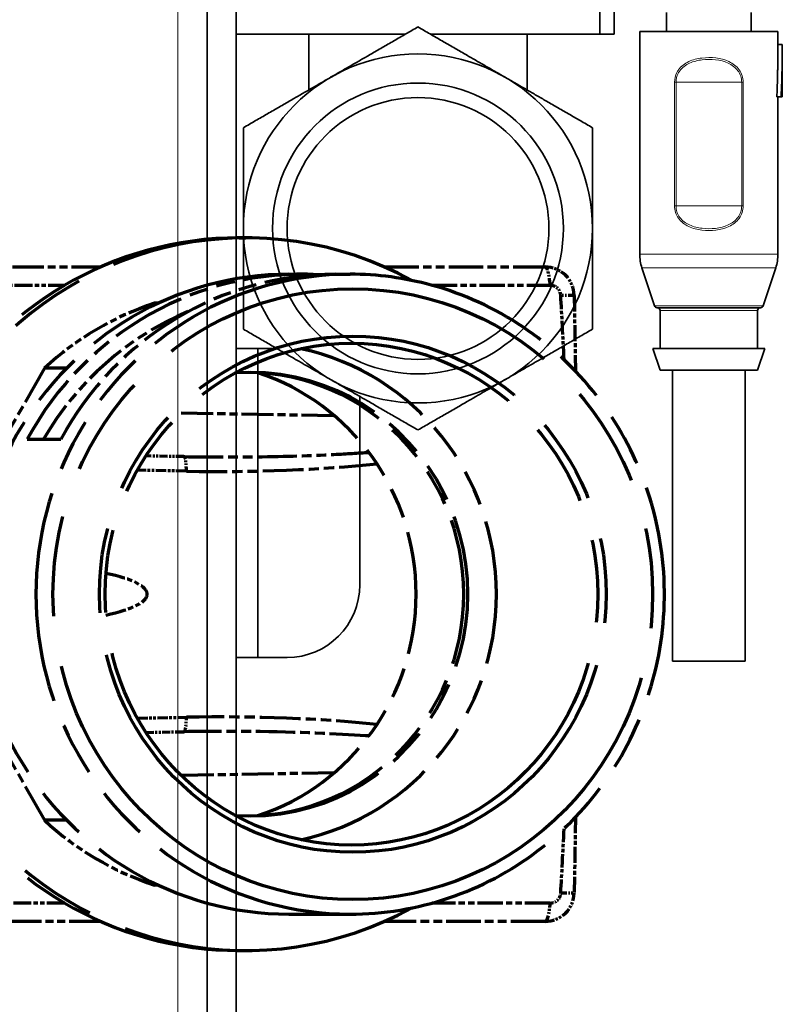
# Model space of a CAD drawing. Header units: millimetres. Extents: x 0 to 7128, y 0 to 5040.
# Tile 188 of 215: x 5041 to 5093, y 3897 to 3965. Entities that reach past the tile are written whole.
import ezdxf

# ---------------------------------------------------------------- set-up
doc = ezdxf.new("R2010")
doc.units = ezdxf.units.MM
doc.header["$LTSCALE"] = 12
doc.linetypes.add('DOUBLE_DASH_CHAIN', pattern=[1.2403, 0.6614, -0.0827, 0.1654, -0.0827, 0.1654, -0.0827])
doc.layers.add('Spigoli tangenti visibili(ISO)', color=7, linetype='Continuous', lineweight=15, true_color=0x00803f)
doc.layers.add('Spigoli visibili(ISO)', color=7, linetype='Continuous', lineweight=35)
doc.layers.add('Tratto-punto-punto(ISO)', color=7, linetype='DOUBLE_DASH_CHAIN', lineweight=70)

msp = doc.modelspace()

# ---------------------------------------------------------------- linework, layer by layer
at = {"layer": 'Spigoli tangenti visibili(ISO)'}
for p, q in [((5051.816, 3882.162), (5051.816, 3967.043)), ((5085.959, 3960.862), (5085.959, 3952.362)), ((5086.058, 3960.862), (5085.959, 3960.862)), ((5086.058, 3952.362), (5086.058, 3960.862)), ((5090.574, 3960.862), (5086.058, 3960.862)), ((5090.574, 3960.862), (5090.674, 3960.862)), ((5090.574, 3960.862), (5090.574, 3952.362)), ((5090.674, 3952.362), (5090.674, 3960.862)), ((5085.959, 3952.362), (5086.058, 3952.362)), ((5090.574, 3952.362), (5086.058, 3952.362)), ((5090.674, 3952.362), (5090.574, 3952.362)), ((5083.566, 3949.042), (5093.066, 3949.042)), ((5083.716, 3948.106), (5092.917, 3948.106)), ((5084.571, 3945.5), (5092.061, 3945.5)), ((5084.966, 3945.162), (5091.666, 3945.162))]:
    msp.add_line(p, q, dxfattribs=at)
for points, knots in [([(5090.674, 3960.862), (5090.674, 3961.168), (5090.472, 3961.782), (5089.476, 3962.513), (5088.134, 3962.638), (5086.904, 3962.337), (5086.347, 3961.915), (5086.033, 3961.398), (5085.959, 3961.092), (5085.959, 3960.862)], [-0.6429216, -0.6429216, -0.6429216, -0.6429216, -0.5510757, -0.4592297, -0.2755378, -0.1836919, -0.0918459, -0.0688845, 0, 0, 0, 0]), ([(5086.058, 3960.862), (5086.058, 3961.075), (5086.129, 3961.358), (5086.43, 3961.837), (5086.963, 3962.228), (5088.142, 3962.506), (5089.427, 3962.39), (5090.382, 3961.714), (5090.574, 3961.145), (5090.574, 3960.862)], [0, 0, 0, 0, 0.0688845, 0.0918459, 0.1836919, 0.2755378, 0.4592297, 0.5510757, 0.6429216, 0.6429216, 0.6429216, 0.6429216]), ([(5085.959, 3952.362), (5085.959, 3952.209), (5085.983, 3952.055), (5086.03, 3951.91), (5086.076, 3951.765), (5086.146, 3951.629), (5086.233, 3951.507), (5086.408, 3951.262), (5086.656, 3951.074), (5086.934, 3950.942), (5087.212, 3950.81), (5087.52, 3950.735), (5087.836, 3950.696), (5088.47, 3950.617), (5089.141, 3950.68), (5089.696, 3950.944), (5089.973, 3951.076), (5090.223, 3951.259), (5090.398, 3951.504), (5090.572, 3951.749), (5090.674, 3952.056), (5090.674, 3952.362)], [-0.6429216, -0.6429216, -0.6429216, -0.6429216, -0.5969987, -0.5969987, -0.5969987, -0.5510757, -0.5510757, -0.5510757, -0.4592297, -0.4592297, -0.4592297, -0.3673838, -0.3673838, -0.3673838, -0.1836919, -0.1836919, -0.1836919, -0.0918459, -0.0918459, -0.0918459, 0, 0, 0, 0]), ([(5090.574, 3952.362), (5090.574, 3952.078), (5090.381, 3951.51), (5089.428, 3950.833), (5088.142, 3950.717), (5086.964, 3950.995), (5086.369, 3951.431), (5086.105, 3951.935), (5086.058, 3952.22), (5086.058, 3952.362)], [0, 0, 0, 0, 0.0918459, 0.1836919, 0.3673838, 0.4592297, 0.5510757, 0.5969987, 0.6429216, 0.6429216, 0.6429216, 0.6429216])]:
    msp.add_open_spline(points, degree=3, knots=knots, dxfattribs=at)
at = {"layer": 'Spigoli visibili(ISO)'}
for p, q in [((5053.816, 3882.162), (5053.816, 4039.662)), ((5055.816, 3964.162), (5055.816, 4014.162)), ((5055.816, 3964.162), (5055.816, 4014.162)), ((5080.816, 4014.162), (5080.816, 3964.162)), ((5080.816, 3964.162), (5080.816, 4014.162)), ((5081.816, 3966.162), (5081.816, 3964.162)), ((5085.416, 3964.362), (5085.416, 3965.662)), ((5091.216, 3964.362), (5091.216, 3965.662)), ((5055.816, 3882.162), (5055.816, 3964.162)), ((5067.444, 3964.162), (5055.816, 3964.162)), ((5060.816, 3960.335), (5060.816, 3964.162)), ((5080.816, 3964.162), (5069.188, 3964.162)), ((5075.816, 3960.335), (5075.816, 3964.162)), ((5080.816, 3964.162), (5081.816, 3964.162)), ((5083.566, 3964.362), (5093.066, 3964.362)), ((5083.566, 3964.362), (5083.566, 3949.042)), ((5093.066, 3964.362), (5093.066, 3963.462)), ((5093.066, 3963.462), (5093.366, 3963.462)), ((5093.366, 3963.462), (5093.366, 3959.862)), ((5092.99, 3959.862), (5093.285, 3959.862)), ((5093.066, 3959.862), (5093.066, 3949.042)), ((5093.366, 3959.862), (5093.285, 3959.862)), ((5084.571, 3945.5), (5083.716, 3948.106)), ((5092.061, 3945.5), (5092.917, 3948.106)), ((5084.761, 3945.362), (5091.871, 3945.362)), ((5084.966, 3945.162), (5084.966, 3942.562)), ((5091.666, 3945.162), (5091.666, 3942.562)), ((5058.606, 3942.559), (5055.816, 3942.559)), ((5057.316, 3921.309), (5057.316, 3942.559)), ((5084.466, 3942.562), (5092.166, 3942.562)), ((5084.966, 3941.062), (5084.466, 3942.562)), ((5091.666, 3941.062), (5092.166, 3942.562)), ((5084.966, 3941.062), (5091.666, 3941.062)), ((5085.816, 3941.062), (5085.816, 3921.062)), ((5090.816, 3941.062), (5090.816, 3921.062)), ((5064.316, 3926.309), (5064.316, 3939.262)), ((5057.316, 3921.309), (5055.816, 3921.309)), ((5059.316, 3921.309), (5057.316, 3921.309)), ((5090.816, 3921.062), (5085.816, 3921.062))]:
    msp.add_line(p, q, dxfattribs=at)
for radius in [12, 10, 9]:
    msp.add_circle((5068.316, 3950.809), radius, dxfattribs=at)
for centre, radius, start, end in [((5086.566, 3949.042), 3, 180, 198.16596), ((5090.066, 3949.042), 3, 341.83404, 0), ((5084.761, 3945.562), 0.2, 198.16596, 270), ((5084.766, 3945.162), 0.2, 0, 90), ((5091.866, 3945.162), 0.2, 90, 180), ((5091.871, 3945.562), 0.2, 270, 341.83404), ((5059.316, 3926.309), 5, 270, 0)]:
    msp.add_arc(centre, radius, start, end, dxfattribs=at)
for points, weights in [([(5068.316, 3964.665), (5065.101, 3962.809), (5062.316, 3961.201)], [1.10124099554, 1.08923013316, 1]), ([(5074.316, 3961.201), (5071.531, 3962.809), (5068.316, 3964.665)], [1, 1.08923013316, 1.10124099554]), ([(5062.316, 3961.201), (5059.531, 3959.593), (5056.316, 3957.737)], [1, 1.08923013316, 1.10124099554]), ([(5080.316, 3957.737), (5077.101, 3959.593), (5074.316, 3961.201)], [1.10124099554, 1.08923013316, 1]), ([(5056.316, 3957.737), (5056.316, 3954.024), (5056.316, 3950.809)], [1.10124099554, 1.08923013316, 1]), ([(5080.316, 3950.809), (5080.316, 3954.024), (5080.316, 3957.737)], [1, 1.08923013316, 1.10124099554]), ([(5056.316, 3950.809), (5056.316, 3947.593), (5056.316, 3943.881)], [1, 1.08923013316, 1.10124099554]), ([(5080.316, 3943.881), (5080.316, 3947.593), (5080.316, 3950.809)], [1.10124099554, 1.08923013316, 1]), ([(5056.316, 3943.881), (5059.531, 3942.024), (5062.316, 3940.417)], [1.10124099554, 1.08923013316, 1]), ([(5074.316, 3940.417), (5077.101, 3942.024), (5080.316, 3943.881)], [1, 1.08923013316, 1.10124099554]), ([(5062.316, 3940.417), (5065.101, 3938.809), (5068.316, 3936.952)], [1, 1.08923013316, 1.10124099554]), ([(5068.316, 3936.952), (5071.531, 3938.809), (5074.316, 3940.417)], [1.10124099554, 1.08923013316, 1])]:
    msp.add_rational_spline(points, weights, degree=2, dxfattribs=at)
for points, knots in [([(5092.99, 3959.862), (5092.999, 3960.062), (5093.012, 3960.412), (5093.025, 3960.812), (5093.034, 3961.112), (5093.039, 3961.312), (5093.045, 3961.562), (5093.049, 3961.762), (5093.054, 3962.012), (5093.057, 3962.212), (5093.06, 3962.462), (5093.062, 3962.662), (5093.064, 3962.912), (5093.066, 3963.162), (5093.066, 3963.362), (5093.066, 3963.462)], [-0.3698986, -0.3698986, -0.3698986, -0.3698986, -0.3082489, -0.2620115, -0.2465991, -0.2157742, -0.2003618, -0.1695369, -0.1541244, -0.1232995, -0.1078871, -0.0770622, -0.0616498, -0.0308249, 0, 0, 0, 0]), ([(5093.366, 3963.462), (5093.366, 3963.362), (5093.366, 3963.162), (5093.364, 3962.912), (5093.362, 3962.662), (5093.36, 3962.462), (5093.356, 3962.212), (5093.353, 3962.012), (5093.348, 3961.762), (5093.344, 3961.562), (5093.337, 3961.312), (5093.332, 3961.112), (5093.323, 3960.812), (5093.309, 3960.412), (5093.294, 3960.062), (5093.285, 3959.862)], [0, 0, 0, 0, 0.0308249, 0.0616498, 0.0770622, 0.1078871, 0.1232995, 0.1541244, 0.1695369, 0.2003618, 0.2157742, 0.2465991, 0.2620115, 0.3082489, 0.3698986, 0.3698986, 0.3698986, 0.3698986])]:
    msp.add_open_spline(points, degree=3, knots=knots, dxfattribs=at)
at = {"layer": 'Tratto-punto-punto(ISO)', "ltscale": 0.06603}
for p, q in [((5056.016, 3950.162), (5056.493, 3950.162)), ((5056.016, 3901.162), (5056.493, 3901.162))]:
    msp.add_line(p, q, dxfattribs=at)
at = {"layer": 'Tratto-punto-punto(ISO)', "ltscale": 0.272783}
for p, q in [((5036.372, 3948.162), (5046.499, 3948.162)), ((5046.499, 3903.162), (5036.372, 3903.162))]:
    msp.add_line(p, q, dxfattribs=at)
at = {"layer": 'Tratto-punto-punto(ISO)', "ltscale": 0.297601}
for p, q in [((5066.01, 3948.162), (5077.058, 3948.162)), ((5077.058, 3903.162), (5066.01, 3903.162))]:
    msp.add_line(p, q, dxfattribs=at)
at = {"layer": 'Tratto-punto-punto(ISO)', "ltscale": 0.124224}
msp.add_line((5059.451, 3947.662), (5060.347, 3947.662), dxfattribs=at)
at = {"layer": 'Tratto-punto-punto(ISO)', "ltscale": 0.13745}
msp.add_line((5062.656, 3947.662), (5063.648, 3947.662), dxfattribs=at)
at = {"layer": 'Tratto-punto-punto(ISO)', "ltscale": 0.154608}
for p, q in [((5038.288, 3946.902), (5044.029, 3946.902)), ((5044.029, 3904.422), (5038.288, 3904.422))]:
    msp.add_line(p, q, dxfattribs=at)
at = {"layer": 'Tratto-punto-punto(ISO)', "ltscale": 0.219016}
for p, q in [((5069.281, 3946.902), (5077.413, 3946.902)), ((5077.413, 3904.422), (5069.281, 3904.422))]:
    msp.add_line(p, q, dxfattribs=at)
at = {"layer": 'Tratto-punto-punto(ISO)', "ltscale": 0.034039}
for p, q in [((5050.454, 3945.662), (5050.208, 3945.662)), ((5050.454, 3905.662), (5050.208, 3905.662))]:
    msp.add_line(p, q, dxfattribs=at)
at = {"layer": 'Tratto-punto-punto(ISO)', "ltscale": 0.137539}
for p, q in [((5079.058, 3946.197), (5079.148, 3940.995)), ((5079.148, 3910.329), (5079.058, 3905.127))]:
    msp.add_line(p, q, dxfattribs=at)
at = {"layer": 'Tratto-punto-punto(ISO)', "ltscale": 0.338651}
for p, q in [((5042.634, 3941.207), (5036.348, 3930.117)), ((5036.348, 3921.207), (5042.634, 3910.117))]:
    msp.add_line(p, q, dxfattribs=at)
at = {"layer": 'Tratto-punto-punto(ISO)', "ltscale": 0.212792}
for p, q in [((5044.169, 3941.207), (5042.634, 3941.207)), ((5044.169, 3910.117), (5042.634, 3910.117))]:
    msp.add_line(p, q, dxfattribs=at)
at = {"layer": 'Tratto-punto-punto(ISO)', "ltscale": 0.277855}
for p, q in [((5052.043, 3938.131), (5062.548, 3937.948)), ((5062.548, 3913.376), (5052.043, 3913.193))]:
    msp.add_line(p, q, dxfattribs=at)
at = {"layer": 'Tratto-punto-punto(ISO)', "ltscale": 0.319969}
msp.add_line((5041.451, 3936.313), (5043.76, 3936.313), dxfattribs=at)
at = {"layer": 'Tratto-punto-punto(ISO)', "ltscale": 0.068998}
for p, q in [((5052.224, 3935.12), (5049.612, 3935.165)), ((5049.612, 3916.159), (5052.224, 3916.204))]:
    msp.add_line(p, q, dxfattribs=at)
at = {"layer": 'Tratto-punto-punto(ISO)', "ltscale": 0.09095}
for p, q in [((5052.397, 3934.12), (5049.019, 3934.179)), ((5049.019, 3917.145), (5052.397, 3917.204))]:
    msp.add_line(p, q, dxfattribs=at)
at = {"layer": 'Tratto-punto-punto(ISO)', "ltscale": 0.581844}
msp.add_line((5059.451, 3903.662), (5063.648, 3903.662), dxfattribs=at)
at = {"layer": 'Tratto-punto-punto(ISO)', "ltscale": 0.082078}
for centre, start, end in [((5077.058, 3946.162), 1, 90), ((5077.058, 3905.162), 270, 359)]:
    msp.add_arc(centre, 2, start, end, dxfattribs=at)
at = {"layer": 'Tratto-punto-punto(ISO)', "ltscale": 2.676167}
msp.add_ellipse((5056.493, 3925.662), major_axis=(0, 24.5), ratio=0.981627, start_param=5.789196, end_param=9.918768, dxfattribs=at)
at = {"layer": 'Tratto-punto-punto(ISO)', "ltscale": 2.035883}
msp.add_ellipse((5056.016, 3925.662), major_axis=(0, 24.5), ratio=0.981627, start_param=0, end_param=3.141593, dxfattribs=at)
at = {"layer": 'Tratto-punto-punto(ISO)', "ltscale": 0.651046}
msp.add_ellipse((5060.347, 3925.662), major_axis=(0, 22), ratio=0.981627, start_param=6.229705, end_param=7.348621, dxfattribs=at)
at = {"layer": 'Tratto-punto-punto(ISO)', "ltscale": 0.062955}
for centre, major_axis, start_param, end_param in [((5077.058, 3946.162), (0, 2), 5.091303, 6.283185), ((5077.058, 3905.162), (0, -2), 0, 1.191882)]:
    msp.add_ellipse(centre, major_axis=major_axis, ratio=0.190809, start_param=start_param, end_param=end_param, dxfattribs=at)
at = {"layer": 'Tratto-punto-punto(ISO)', "ltscale": 1.82813}
for centre in [(5059.451, 3925.662), (5063.648, 3925.662)]:
    msp.add_ellipse(centre, major_axis=(0, 22), ratio=0.981627, start_param=0, end_param=3.141593, dxfattribs=at)
at = {"layer": 'Tratto-punto-punto(ISO)', "ltscale": 0.619924}
msp.add_ellipse((5062.656, 3925.662), major_axis=(0, 22), ratio=0.981627, start_param=0, end_param=1.065436, dxfattribs=at)
at = {"layer": 'Tratto-punto-punto(ISO)', "ltscale": 3.490157}
msp.add_ellipse((5063.839, 3925.662), major_axis=(0, -21), ratio=0.981627, dxfattribs=at)
at = {"layer": 'Tratto-punto-punto(ISO)', "ltscale": 0.029501}
for centre, major_axis, start_param, end_param in [((5077.413, 3946.162), (0, 0.74), 4.770626, 6.283185), ((5077.413, 3905.162), (0, -0.74), 0, 1.512559)]:
    msp.add_ellipse(centre, major_axis=major_axis, ratio=0.981627, start_param=start_param, end_param=end_param, dxfattribs=at)
at = {"layer": 'Tratto-punto-punto(ISO)', "ltscale": 0.237377}
for major_axis, start_param, end_param in [((0, 21), 0.309845, 0.737353), ((0, -21), 5.545832, 5.973341)]:
    msp.add_ellipse((5056.493, 3925.662), major_axis=major_axis, ratio=0.981627, start_param=start_param, end_param=end_param, dxfattribs=at)
at = {"layer": 'Tratto-punto-punto(ISO)', "ltscale": 0.052819}
for centre, major_axis, start_param, end_param in [((5077.058, 3946.162), (2, 0.035), 0, 1.000278), ((5077.058, 3905.162), (2, -0.035), 5.282907, 6.283185)]:
    msp.add_ellipse(centre, major_axis=major_axis, ratio=0.014385, start_param=start_param, end_param=end_param, dxfattribs=at)
at = {"layer": 'Tratto-punto-punto(ISO)', "ltscale": 0.117323}
for centre, major_axis, start_param, end_param in [((5078.916, 3839.71), (-1.619, 114.597), 5.810851, 5.904663), ((5078.916, 4011.614), (1.619, 114.597), 3.520115, 3.613927)]:
    msp.add_ellipse(centre, major_axis=major_axis, ratio=0.01713, start_param=start_param, end_param=end_param, dxfattribs=at)
at = {"layer": 'Tratto-punto-punto(ISO)', "ltscale": 0.360891}
msp.add_ellipse((5060.347, 3925.662), major_axis=(0, 21), ratio=0.981627, start_param=0.389032, end_param=1.038891, dxfattribs=at)
at = {"layer": 'Tratto-punto-punto(ISO)', "ltscale": 2.949999}
msp.add_ellipse((5063.839, 3925.662), major_axis=(0, -17.75), ratio=0.981627, dxfattribs=at)
at = {"layer": 'Tratto-punto-punto(ISO)', "ltscale": 2.866897}
msp.add_ellipse((5063.744, 3925.662), major_axis=(0, -17.25), ratio=0.981627, dxfattribs=at)
at = {"layer": 'Tratto-punto-punto(ISO)', "ltscale": 1.244376}
msp.add_ellipse((5056.779, 3925.662), major_axis=(0, -17.25), ratio=0.981627, start_param=0.207127, end_param=2.934466, dxfattribs=at)
at = {"layer": 'Tratto-punto-punto(ISO)', "ltscale": 1.321905}
msp.add_ellipse((5056.779, 3925.662), major_axis=(0, -15.25), ratio=0.981627, start_param=6.215374, end_param=9.492589, dxfattribs=at)
at = {"layer": 'Tratto-punto-punto(ISO)', "ltscale": 1.259483}
msp.add_ellipse((5056.493, 3925.662), major_axis=(0, -15.25), ratio=0.981627, start_param=0.00956, end_param=3.132033, dxfattribs=at)
at = {"layer": 'Tratto-punto-punto(ISO)', "ltscale": 1.065401}
msp.add_ellipse((5052.486, 3925.662), major_axis=(0, -16), ratio=0.981627, start_param=0.312029, end_param=2.829564, dxfattribs=at)
at = {"layer": 'Tratto-punto-punto(ISO)', "ltscale": 0.041363}
for centre, major_axis, start_param, end_param in [((5052.206, 3934.12), (0.017, 1), 4.715719, 6.283185), ((5052.206, 3917.204), (0.017, -1), 0, 1.567466)]:
    msp.add_ellipse(centre, major_axis=major_axis, ratio=0.190781, start_param=start_param, end_param=end_param, dxfattribs=at)
at = {"layer": 'Tratto-punto-punto(ISO)', "ltscale": 0.35326}
for centre, major_axis, start_param, end_param in [((5052.39, 3938.121), (-22.612, 0.409), 1.574298, 2.192053), ((5052.39, 3913.203), (-22.612, -0.409), 4.091133, 4.708888)]:
    msp.add_ellipse(centre, major_axis=major_axis, ratio=0.176869, start_param=start_param, end_param=end_param, dxfattribs=at)
at = {"layer": 'Tratto-punto-punto(ISO)', "ltscale": 0.178171}
msp.add_ellipse((5038.541, 3925.662), major_axis=(11.165, 0), ratio=0.19256, start_param=5.554332, end_param=7.012039, dxfattribs=at)
at = {"layer": 'Tratto-punto-punto(ISO)', "ltscale": 1.827371}
msp.add_open_spline([(5063.648, 3903.662), (5065.952, 3903.662), (5068.255, 3904.04), (5072.629, 3905.514), (5074.699, 3906.61), (5078.396, 3909.409), (5080.023, 3911.112), (5082.67, 3914.954), (5083.689, 3917.092), (5085.014, 3921.589), (5085.32, 3923.946), (5085.188, 3928.641), (5084.749, 3930.977), (5083.171, 3935.391), (5082.032, 3937.468), (5079.17, 3941.151), (5077.447, 3942.757), (5073.593, 3945.335), (5071.463, 3946.308), (5067.416, 3947.41), (5065.532, 3947.662), (5063.648, 3947.662)], degree=3, knots=[4.712389, 4.712389, 4.712389, 4.712389, 5.031853, 5.031853, 5.35143, 5.35143, 5.671291, 5.671291, 5.991479, 5.991479, 6.311911, 6.311911, 6.63242, 6.63242, 6.952818, 6.952818, 7.27295, 7.27295, 7.592753, 7.592753, 7.853982, 7.853982, 7.853982, 7.853982], dxfattribs=at)
at = {"layer": 'Tratto-punto-punto(ISO)', "ltscale": 0.340149}
msp.add_open_spline([(5052.224, 3935.12), (5053.893, 3935.091), (5055.439, 3935.089), (5056.859, 3935.105), (5058.901, 3935.127), (5060.685, 3935.185), (5062.209, 3935.257), (5063.117, 3935.299), (5063.933, 3935.348), (5064.658, 3935.398), (5064.752, 3935.404), (5064.845, 3935.411), (5064.937, 3935.417)], degree=3, knots=[0, 0, 0, 0, 0.125, 0.125, 0.125, 0.3046875, 0.3046875, 0.3046875, 0.4116266, 0.4116266, 0.4116266, 0.425525, 0.425525, 0.425525, 0.425525], dxfattribs=at)
at = {"layer": 'Tratto-punto-punto(ISO)', "ltscale": 0.340137}
msp.add_open_spline([(5064.936, 3915.907), (5064.864, 3915.912), (5064.79, 3915.917), (5064.717, 3915.922), (5062.769, 3916.058), (5060.149, 3916.183), (5056.859, 3916.219), (5055.439, 3916.235), (5053.893, 3916.233), (5052.224, 3916.204)], degree=3, knots=[0.5744828, 0.5744828, 0.5744828, 0.5744828, 0.5854786, 0.5854786, 0.5854786, 0.875, 0.875, 0.875, 1, 1, 1, 1], dxfattribs=at)

doc.saveas('drawing.dxf')
